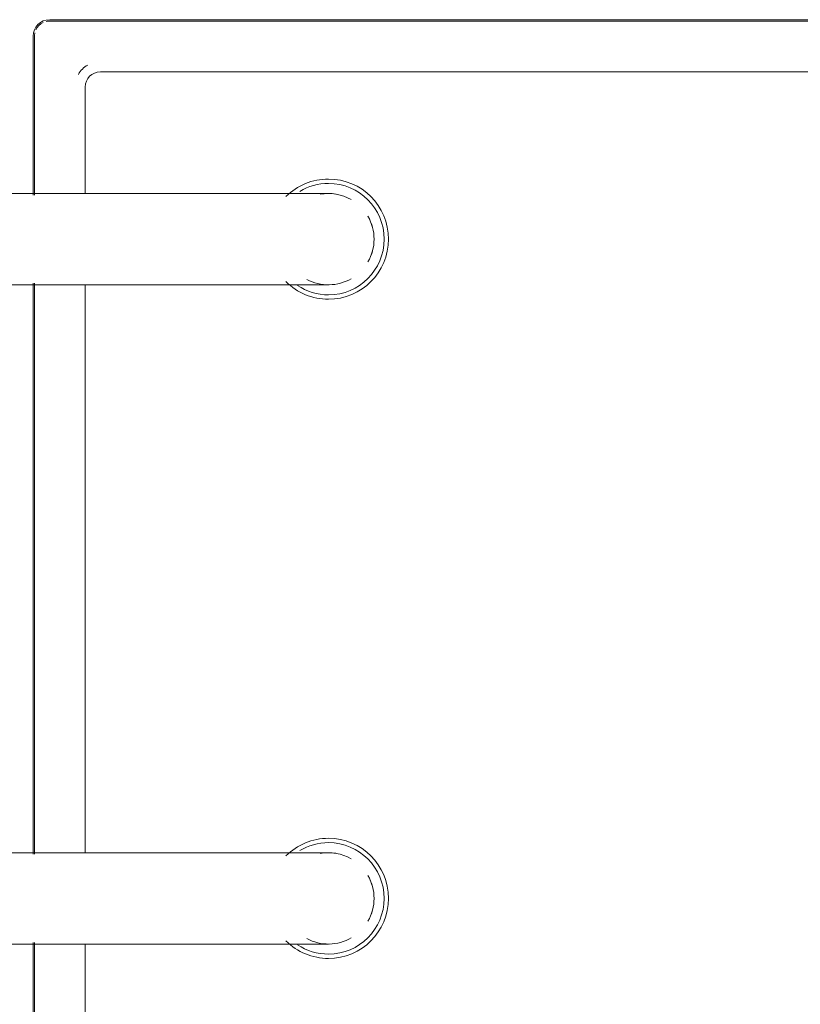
# Model space of a CAD drawing. Header units: millimetres. Extents: x -281 to 121694, y -16481 to 65128.
# Tile 31 of 256: x 21279 to 21433, y 13379 to 13573. Entities that reach past the tile are written whole.
import ezdxf

# ---------------------------------------------------------------- set-up
doc = ezdxf.new("R2010")
doc.units = ezdxf.units.MM
for name, color, linetype, lineweight in [('A--L$01A__Algemeen', 7, 'Continuous', 5), ('A--L74__VasteSanitaireVoorz', 1, 'Continuous', 5), ('A--L82__LosseGebruikersInvent', 1, 'Continuous', 5)]:
    doc.layers.add(name, color=color, linetype=linetype, lineweight=lineweight)

# ---------------------------------------------------------------- blocks, each defined once
blk = doc.blocks.new('NLRS_82_FU_UN_spoekbak_gen_kad - spoelbak dxbxh 900x900x957-V434-L_80_ 16')
at = {"layer": 'A--L$01A__Algemeen'}
for p, q in [((-170, -149.05), (-8.69, -149.05)), ((8.69, -149.05), (121.31, -149.05)), ((138.69, -149.05), (170, -149.05)), ((173.28, -152.32), (173.28, -492.32))]:
    blk.add_line(p, q, dxfattribs=at)
blk.add_arc((170, -152.32), 3.28, 0, 90, dxfattribs=at)
at = {"layer": 'A--L74__VasteSanitaireVoorz'}
for p, q in [((-9, -87.32), (-9, -177.32)), ((9, -177.32), (9, -87.32)), ((121, -87.32), (121, -177.32)), ((139, -177.32), (139, -87.32)), ((-170, -149.32), (-8.69, -149.32)), ((8.69, -149.32), (121.31, -149.32)), ((138.69, -149.32), (170, -149.32)), ((173, -152.32), (173, -492.32)), ((-9, -159.32), (-160, -159.32)), ((121, -159.32), (9, -159.32)), ((160, -159.32), (139, -159.32)), ((163, -482.32), (163, -162.32))]:
    blk.add_line(p, q, dxfattribs=at)
at = {"layer": 'A--L74__VasteSanitaireVoorz', "flags": 128}
for points in [[(-9, -177.32), (-9, -178.52), (-9, -179.72), (-9, -180.92), (-9, -182.1), (-9, -183.28), (-9, -184.46), (-9, -185.61), (-9, -186.76), (-9, -187.89), (-9, -189.01), (-9, -190.1), (-9, -191.18), (-9, -192.23), (-9, -193.26), (-9, -194.26), (-9, -195.24), (-9, -196.19), (-9, -197.11), (-9, -197.99), (-9, -198.84), (-9, -199.66), (-9, -200.45), (-9, -201.19), (-9, -201.9), (-9, -202.57), (-9, -203.2), (-9, -203.78), (-9, -204.33), (-9, -204.83), (-9, -205.29), (-9, -205.7), (-9, -206.06), (-9, -206.39), (-9, -206.66), (-9, -206.89), (-9, -207.07), (-9, -207.2), (-9, -207.29), (-9, -207.32)], [(9, -207.32), (9, -207.3), (9, -207.23), (9, -207.11), (9, -206.94), (9, -206.73), (9, -206.46), (9, -206.16), (9, -205.8), (9, -205.4), (9, -204.96), (9, -204.47), (9, -203.93), (9, -203.36), (9, -202.74), (9, -202.08), (9, -201.39), (9, -200.65), (9, -199.88), (9, -199.07), (9, -198.23), (9, -197.35), (9, -196.44), (9, -195.5), (9, -194.53), (9, -193.53), (9, -192.51), (9, -191.46), (9, -190.39), (9, -189.3), (9, -188.19), (9, -187.07), (9, -185.93), (9, -184.77), (9, -183.6), (9, -182.42), (9, -181.24), (9, -180.04), (9, -178.85), (9, -177.65), (9, -177.32)], [(121, -177.32), (121, -178.52), (121, -179.72), (121, -180.92), (121, -182.1), (121, -183.28), (121, -184.46), (121, -185.61), (121, -186.76), (121, -187.89), (121, -189.01), (121, -190.1), (121, -191.18), (121, -192.23), (121, -193.26), (121, -194.26), (121, -195.24), (121, -196.19), (121, -197.11), (121, -197.99), (121, -198.84), (121, -199.66), (121, -200.45), (121, -201.19), (121, -201.9), (121, -202.57), (121, -203.2), (121, -203.78), (121, -204.33), (121, -204.83), (121, -205.29), (121, -205.7), (121, -206.06), (121, -206.39), (121, -206.66), (121, -206.89), (121, -207.07), (121, -207.2), (121, -207.29), (121, -207.32)], [(139, -207.32), (139, -207.3), (139, -207.23), (139, -207.11), (139, -206.94), (139, -206.73), (139, -206.46), (139, -206.16), (139, -205.8), (139, -205.4), (139, -204.96), (139, -204.47), (139, -203.93), (139, -203.36), (139, -202.74), (139, -202.08), (139, -201.39), (139, -200.65), (139, -199.88), (139, -199.07), (139, -198.23), (139, -197.35), (139, -196.44), (139, -195.5), (139, -194.53), (139, -193.53), (139, -192.51), (139, -191.46), (139, -190.39), (139, -189.3), (139, -188.19), (139, -187.07), (139, -185.93), (139, -184.77), (139, -183.6), (139, -182.42), (139, -181.24), (139, -180.04), (139, -178.85), (139, -177.65), (139, -177.32)]]:
    blk.add_lwpolyline(points, dxfattribs=at)
at = {"layer": 'A--L74__VasteSanitaireVoorz'}
for centre, radius, start, end in [((170, -152.32), 3, 77.1429, 90), ((170, -152.32), 3, 25.7143, 64.2857), ((170, -152.32), 3, 360, 12.8571), ((160, -162.32), 5, 30, 60), ((160, -162.32), 3, 0, 90), ((0, -207.32), 11.85, 135, 180), ((0, -207.32), 11.85, 360, 45), ((130, -207.32), 11.85, 135, 180), ((130, -207.32), 11.85, 360, 45), ((0, -207.32), 10.99, 146.2286, 180), ((0, -207.32), 10.99, 360, 30.9909), ((130, -207.32), 10.99, 146.2286, 180), ((130, -207.32), 10.99, 360, 30.9909), ((0, -207.32), 9, 151.7628, 210), ((130, -207.32), 9, 151.7628, 210), ((0, -207.32), 9, 330, 10.5797), ((130, -207.32), 9, 330, 10.5797), ((0, -207.32), 11.85, 180, 360), ((0, -207.32), 10.99, 180, 360), ((0, -207.32), 9, 350.8703, 360), ((130, -207.32), 11.85, 180, 360), ((130, -207.32), 10.99, 180, 360), ((130, -207.32), 9, 350.8703, 360), ((0, -207.32), 9, 240.0008, 270), ((0, -207.32), 9, 240, 300), ((0, -207.32), 9, 270, 299.9992), ((130, -207.32), 9, 240.0008, 270), ((130, -207.32), 9, 240, 300), ((130, -207.32), 9, 270, 299.9992)]:
    blk.add_arc(centre, radius, start, end, dxfattribs=at)

msp = doc.modelspace()

# ---------------------------------------------------------------- block references
at = {"layer": 'A--L82__LosseGebruikersInvent', "rotation": 89.99999999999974}
msp.add_blockref('NLRS_82_FU_UN_spoekbak_gen_kad - spoelbak dxbxh 900x900x957-V434-L_80_ 16', (21132.68, 13400), dxfattribs=at)

doc.saveas('drawing.dxf')
